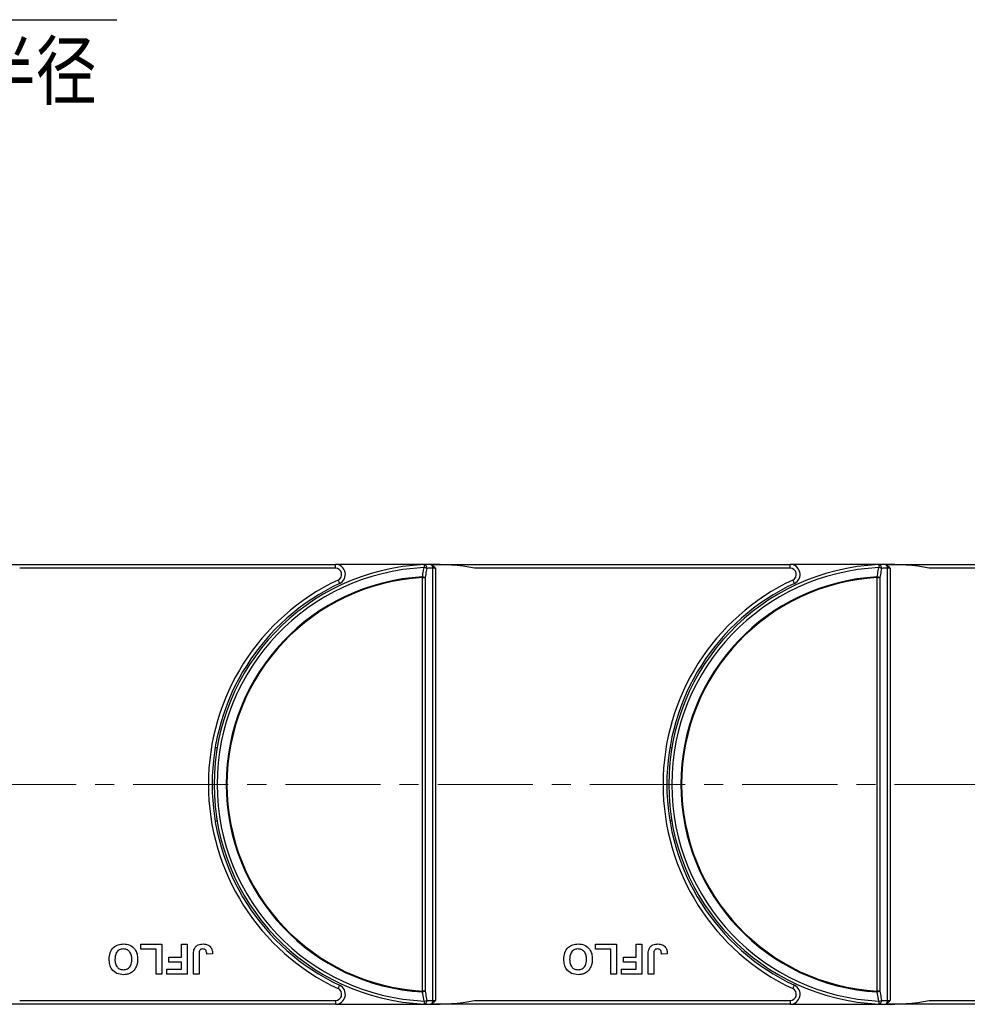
# Model space of a CAD drawing. Header units: millimetres. Extents: x -1055 to 1009, y -247 to 1211.
# Tile 19 of 51: x -65 to 125, y 328 to 525. Entities that reach past the tile are written whole.
import ezdxf

# ---------------------------------------------------------------- set-up
doc = ezdxf.new("R2010")
doc.units = ezdxf.units.MM
doc.linetypes.add('CENTERX2', pattern=[20.32, 12.7, -2.54, 2.54, -2.54])
doc.styles.get("Standard").update_dxf_attribs({"font": '仿宋_GB2312.ttf', "width": 0.8})
doc.styles.add('样式 1', font='仿宋_GB2312.ttf', dxfattribs={"width": 0.8, "height": 6})
doc.dimstyles.new('副本 ISO-35.1', dxfattribs={"dimtxt": 9, "dimasz": 7.5, "dimexe": 5, "dimexo": 0.625, "dimgap": 2.5, "dimtad": 1, "dimtoh": 1, "dimtxsty": 'Standard', "dimcen": 2.5, "dimadec": 0, "dimazin": 0, "dimtfac": 1, "dimtmove": 0, "dimatfit": 3, "dimfxl": 0, "dimarcsym": 0})

msp = doc.modelspace()

# ---------------------------------------------------------------- linework, layer by layer
at = {"color": 7, "linetype": 'Continuous', "lineweight": 25}
for p, q in [((-72.71, 416.294), (-1.743, 416.294)), ((-1.743, 415.544), (-1.743, 416.294)), ((17.979, 416.294), (-1.743, 416.294)), ((18.131, 415.701), (17.529, 416.151)), ((17.979, 416.294), (18.29, 416.294)), ((18.29, 416.294), (89.257, 416.294)), ((18.29, 416.294), (18.29, 416.293)), ((89.257, 415.544), (89.257, 416.294)), ((108.979, 416.294), (89.257, 416.294)), ((109.131, 415.701), (108.529, 416.151)), ((108.979, 416.294), (109.29, 416.294)), ((109.29, 416.294), (180.257, 416.294)), ((109.29, 416.294), (109.29, 416.293)), ((-1.743, 415.544), (-64.931, 415.544)), ((15.669, 330.933), (15.669, 413.656)), ((15.669, 413.656), (16.199, 413.656)), ((16.199, 413.656), (16.199, 330.933)), ((17.76, 329.051), (17.76, 415.538)), ((18.135, 415.544), (18.29, 415.544)), ((18.29, 415.544), (18.29, 329.044)), ((89.257, 415.544), (26.069, 415.544)), ((106.669, 330.933), (106.669, 413.656)), ((106.669, 413.656), (107.199, 413.656)), ((107.199, 413.656), (107.199, 330.933)), ((108.76, 329.051), (108.76, 415.538)), ((109.135, 415.544), (109.29, 415.544)), ((109.29, 415.544), (109.29, 329.044)), ((180.257, 415.544), (117.069, 415.544)), ((-25.411, 379.594), (-25.817, 379.594)), ((65.589, 379.594), (65.183, 379.594)), ((-25.817, 364.994), (-25.411, 364.994)), ((65.183, 364.994), (65.589, 364.994)), ((-40.714, 339.294), (-40.714, 340.294)), ((-40.714, 340.294), (-36.483, 340.294)), ((-37.637, 339.294), (-40.714, 339.294)), ((-37.637, 334.294), (-37.637, 339.294)), ((-36.483, 340.294), (-36.483, 334.294)), ((-32.56, 337.756), (-32.56, 340.294)), ((-32.56, 340.294), (-31.406, 340.294)), ((-31.406, 340.294), (-31.406, 334.294)), ((50.286, 339.294), (50.286, 340.294)), ((50.286, 340.294), (54.517, 340.294)), ((53.363, 339.294), (50.286, 339.294)), ((53.363, 334.294), (53.363, 339.294)), ((54.517, 340.294), (54.517, 334.294)), ((58.44, 337.756), (58.44, 340.294)), ((58.44, 340.294), (59.594, 340.294)), ((59.594, 340.294), (59.594, 334.294)), ((-35.099, 337.756), (-32.56, 337.756)), ((-35.099, 336.756), (-35.099, 337.756)), ((-30.175, 334.294), (-30.175, 338.077)), ((-29.022, 338.178), (-29.022, 334.294)), ((-26.329, 338.371), (-27.483, 338.294)), ((55.901, 336.756), (55.901, 337.756)), ((55.901, 337.756), (58.44, 337.756)), ((60.825, 334.294), (60.825, 338.077)), ((61.978, 338.178), (61.978, 334.294)), ((64.671, 338.371), (63.517, 338.294)), ((-35.483, 334.294), (-35.483, 335.294)), ((-35.483, 335.294), (-32.56, 335.294)), ((-32.56, 336.756), (-35.099, 336.756)), ((-32.56, 335.294), (-32.56, 336.756)), ((55.517, 335.294), (58.44, 335.294)), ((55.517, 334.294), (55.517, 335.294)), ((58.44, 336.756), (55.901, 336.756)), ((58.44, 335.294), (58.44, 336.756)), ((-36.483, 334.294), (-37.637, 334.294)), ((-31.406, 334.294), (-35.483, 334.294)), ((-29.022, 334.294), (-30.175, 334.294)), ((54.517, 334.294), (53.363, 334.294)), ((59.594, 334.294), (55.517, 334.294)), ((61.978, 334.294), (60.825, 334.294)), ((16.199, 330.933), (15.669, 330.933)), ((107.199, 330.933), (106.669, 330.933)), ((-64.931, 329.044), (-1.743, 329.044)), ((-1.743, 329.044), (-1.743, 328.294)), ((18.135, 329.044), (18.29, 329.044)), ((26.069, 329.044), (89.257, 329.044)), ((89.257, 329.044), (89.257, 328.294)), ((109.135, 329.044), (109.29, 329.044)), ((117.069, 329.044), (180.257, 329.044)), ((-1.743, 328.294), (-72.71, 328.294)), ((-1.743, 328.294), (17.979, 328.294)), ((18.29, 328.294), (17.979, 328.294)), ((18.29, 328.296), (18.29, 328.294)), ((89.257, 328.294), (18.29, 328.294)), ((89.257, 328.294), (108.979, 328.294)), ((109.29, 328.294), (108.979, 328.294)), ((109.29, 328.296), (109.29, 328.294)), ((180.257, 328.294), (109.29, 328.294))]:
    msp.add_line(p, q, dxfattribs=at)
at = {"color": 1, "linetype": 'CENTERX2', "lineweight": 13, "ltscale": 1.5}
msp.add_line((-72.71, 372.294), (403.772, 372.294), dxfattribs=at)
at = {"color": 7, "linetype": 'Continuous', "lineweight": 25, "flags": 128}
for points in [[(16, 416.25), (16, 416.239), (16.002, 416.206), (16.004, 416.153), (16.007, 416.08), (16.011, 415.99), (16.016, 415.886), (16.021, 415.771), (16.027, 415.648)], [(107, 416.25), (107, 416.239), (107.002, 416.206), (107.004, 416.153), (107.007, 416.08), (107.011, 415.99), (107.016, 415.886), (107.021, 415.771), (107.027, 415.648)], [(15.66, 413.803), (15.661, 413.784), (15.662, 413.766), (15.663, 413.748), (15.664, 413.73), (15.665, 413.711), (15.666, 413.693), (15.668, 413.674), (15.669, 413.656)], [(106.66, 413.803), (106.661, 413.784), (106.662, 413.766), (106.663, 413.748), (106.664, 413.73), (106.665, 413.711), (106.666, 413.693), (106.668, 413.674), (106.669, 413.656)], [(-1.212, 413.163), (-1.149, 413.031), (-1.09, 412.903), (-1.034, 412.786), (-0.986, 412.683), (-0.947, 412.599), (-0.917, 412.536), (-0.899, 412.497), (-0.893, 412.484)], [(89.788, 413.163), (89.851, 413.031), (89.91, 412.903), (89.966, 412.786), (90.014, 412.683), (90.053, 412.599), (90.083, 412.536), (90.101, 412.497), (90.107, 412.484)], [(-1.212, 331.426), (-1.149, 331.558), (-1.09, 331.686), (-1.034, 331.803), (-0.986, 331.906), (-0.947, 331.99), (-0.917, 332.053), (-0.899, 332.092), (-0.893, 332.105)], [(15.669, 330.933), (15.668, 330.915), (15.666, 330.896), (15.665, 330.878), (15.664, 330.859), (15.663, 330.841), (15.662, 330.823), (15.661, 330.805), (15.66, 330.786)], [(89.788, 331.426), (89.851, 331.558), (89.91, 331.686), (89.966, 331.803), (90.014, 331.906), (90.053, 331.99), (90.083, 332.053), (90.101, 332.092), (90.107, 332.105)], [(106.669, 330.933), (106.668, 330.915), (106.666, 330.896), (106.665, 330.878), (106.664, 330.859), (106.663, 330.841), (106.662, 330.823), (106.661, 330.805), (106.66, 330.786)], [(16.027, 328.941), (16.021, 328.818), (16.016, 328.703), (16.011, 328.599), (16.007, 328.509), (16.004, 328.436), (16.002, 328.383), (16, 328.35), (16, 328.339)], [(107.027, 328.941), (107.021, 328.818), (107.016, 328.703), (107.011, 328.599), (107.007, 328.509), (107.004, 328.436), (107.002, 328.383), (107, 328.35), (107, 328.339)]]:
    msp.add_lwpolyline(points, dxfattribs=at)
at = {"color": 7, "linetype": 'Continuous', "lineweight": 25}
for centre, radius, start, end in [((17.979, 372.294), 44, 92.57859, 267.42141), ((17.979, 372.294), 43.397, 92.57859, 267.42141), ((-1.743, 414.294), 2, 295.15349, 90), ((17.979, 372.294), 44, 91.40525, 92.57859), ((15.891, 415.581), 0.677, 353.16695, 80.78296), ((15.484, 412.608), 3.088, 69.52538, 79.86802), ((17.979, 372.294), 44, 79.40598, 91.40525), ((16.88, 415.558), 0.88, 358.72701, 42.4461), ((14.581, 415.545), 3.554, 359.98952, 2.522), ((108.979, 372.294), 44, 92.57859, 267.42141), ((108.979, 372.294), 43.397, 92.57859, 267.42141), ((89.257, 414.294), 2, 295.15349, 90), ((108.979, 372.294), 44, 91.40525, 92.57859), ((106.891, 415.581), 0.677, 353.16756, 80.78271), ((106.484, 412.608), 3.088, 69.52546, 79.868), ((108.979, 372.294), 44, 79.40598, 91.40525), ((107.88, 415.558), 0.88, 358.72551, 42.44761), ((105.568, 415.545), 3.567, 359.99405, 2.51747), ((17.979, 372.294), 41.573, 93.19752, 266.80248), ((17.979, 372.294), 41.426, 93.19752, 266.80248), ((-1.743, 414.294), 1.25, 295.15349, 90), ((15.117, 410.751), 3.1, 69.5801, 79.91109), ((18.51, 372.294), 43.25, 90.99361, 92.57859), ((108.979, 372.294), 41.573, 93.19752, 266.80248), ((108.979, 372.294), 41.426, 93.19752, 266.80248), ((89.257, 414.294), 1.25, 295.15349, 90), ((106.117, 410.75), 3.1, 69.58025, 79.91098), ((109.51, 372.294), 43.25, 90.99361, 92.57859), ((17.979, 372.294), 45.15, 115.15349, 244.84651), ((17.979, 372.294), 44.4, 115.15349, 244.84651), ((108.979, 372.294), 45.15, 115.15349, 244.84651), ((108.979, 372.294), 44.4, 115.15349, 244.84651), ((-1.743, 330.294), 2, 270, 64.84651), ((-1.743, 330.294), 1.25, 270, 64.84651), ((15.117, 333.838), 3.1, 280.08891, 290.4199), ((89.257, 330.294), 2, 270, 64.84651), ((89.257, 330.294), 1.25, 270, 64.84651), ((106.117, 333.838), 3.1, 280.08902, 290.41975), ((15.891, 329.008), 0.677, 279.21561, 6.83449), ((15.484, 331.981), 3.088, 280.13198, 290.47462), ((18.51, 372.294), 43.25, 267.42141, 269.00639), ((17.979, 372.294), 44, 268.59475, 280.59402), ((16.88, 329.031), 0.88, 317.55717, 1.27154), ((14.584, 329.044), 3.551, 357.47683, 0.01165), ((106.891, 329.008), 0.677, 279.21585, 6.83387), ((106.484, 331.981), 3.088, 280.132, 290.47454), ((109.51, 372.294), 43.25, 267.42141, 269.00639), ((108.979, 372.294), 44, 268.59475, 280.59402), ((107.88, 329.031), 0.88, 317.55567, 1.27305), ((105.571, 329.044), 3.563, 357.48136, 0.00712), ((17.979, 372.294), 44, 267.42141, 268.59475), ((108.979, 372.294), 44, 267.42141, 268.59475)]:
    msp.add_arc(centre, radius, start, end, dxfattribs=at)
for points, knots in [([(15.66, 413.803), (15.744, 414.224), (15.866, 414.839), (15.988, 415.454), (16.027, 415.648)], [0, 0, 0, 0, 0.68553544, 1, 1, 1, 1]), ([(17.529, 416.151), (17.397, 416.201), (17.193, 416.278), (16.976, 416.28), (16.9, 416.281)], [0, 0, 0, 0, 0.6498467, 1, 1, 1, 1]), ([(18.29, 415.544), (18.289, 415.546), (18.236, 415.598), (18.183, 415.651), (18.131, 415.701)], [0, 0, 0, 0, 0.02452998, 1, 1, 1, 1]), ([(106.66, 413.803), (106.744, 414.224), (106.866, 414.839), (106.988, 415.454), (107.027, 415.648)], [0, 0, 0, 0, 0.6855359, 1, 1, 1, 1]), ([(108.529, 416.151), (108.397, 416.201), (108.193, 416.278), (107.976, 416.28), (107.9, 416.281)], [0, 0, 0, 0, 0.6498518, 1, 1, 1, 1]), ([(109.29, 415.544), (109.289, 415.546), (109.236, 415.598), (109.183, 415.651), (109.131, 415.701)], [0, 0, 0, 0, 0.024536, 1, 1, 1, 1]), ([(16.564, 415.501), (16.525, 415.307), (16.404, 414.692), (16.282, 414.077), (16.199, 413.656)], [0, 0, 0, 0, 0.3144768, 1, 1, 1, 1]), ([(18.135, 415.544), (18.076, 415.544), (17.936, 415.543), (17.825, 415.54), (17.76, 415.538)], [0, 0, 0, 0, 0.4157159, 1, 1, 1, 1]), ([(107.564, 415.501), (107.525, 415.307), (107.404, 414.692), (107.282, 414.077), (107.199, 413.656)], [0, 0, 0, 0, 0.3144772, 1, 1, 1, 1]), ([(109.135, 415.544), (109.076, 415.544), (108.936, 415.543), (108.825, 415.54), (108.76, 415.538)], [0, 0, 0, 0, 0.4157122, 1, 1, 1, 1]), ([(-47.022, 337.303), (-46.992, 337.746), (-46.933, 338.631), (-46.233, 339.706), (-45.227, 340.296), (-44.532, 340.346), (-44.184, 340.371)], [0, 0, 0, 0, 0.28055905, 0.55947555, 0.77942365, 1, 1, 1, 1]), ([(-44.181, 339.371), (-44.467, 339.335), (-45.037, 339.261), (-45.785, 338.468), (-45.836, 337.727), (-45.868, 337.274)], [0, 0, 0, 0, 0.2799832, 0.5597534, 1, 1, 1, 1]), ([(-44.184, 340.371), (-43.74, 340.331), (-42.854, 340.251), (-41.86, 339.421), (-41.387, 338.371), (-41.348, 337.678), (-41.329, 337.331)], [0, 0, 0, 0, 0.2799408, 0.5587153, 0.7790515, 1, 1, 1, 1]), ([(-42.483, 337.291), (-42.497, 337.575), (-42.524, 338.141), (-42.902, 338.863), (-43.512, 339.305), (-43.958, 339.349), (-44.181, 339.371)], [0, 0, 0, 0, 0.2810112, 0.5601257, 0.7799446, 1, 1, 1, 1]), ([(-30.175, 338.077), (-30.174, 338.293), (-30.172, 338.678), (-30.083, 339.053), (-30.044, 339.218)], [0, 0, 0, 0, 0.5603059, 1, 1, 1, 1]), ([(-30.044, 339.218), (-29.95, 339.417), (-29.762, 339.816), (-29.101, 340.3), (-28.531, 340.344), (-28.183, 340.371)], [0, 0, 0, 0, 0.2801288, 0.5603085, 1, 1, 1, 1]), ([(-28.257, 339.371), (-28.396, 339.362), (-28.606, 339.348), (-28.836, 339.182), (-29.025, 338.807), (-29.023, 338.458), (-29.022, 338.178)], [0, 0, 0, 0, 0.24939808, 0.37443102, 0.49946031, 1, 1, 1, 1]), ([(-27.639, 339.041), (-27.679, 339.097), (-27.759, 339.209), (-27.972, 339.344), (-28.149, 339.361), (-28.257, 339.371)], [0, 0, 0, 0, 0.2807493, 0.5609284, 1, 1, 1, 1]), ([(-28.183, 340.371), (-27.89, 340.35), (-27.307, 340.306), (-26.641, 339.762), (-26.364, 339.055), (-26.341, 338.6), (-26.329, 338.371)], [0, 0, 0, 0, 0.28023515, 0.55842006, 0.77883526, 1, 1, 1, 1]), ([(-27.483, 338.294), (-27.489, 338.439), (-27.499, 338.697), (-27.597, 338.936), (-27.639, 339.041)], [0, 0, 0, 0, 0.5609998, 1, 1, 1, 1]), ([(43.978, 337.303), (44.008, 337.746), (44.067, 338.631), (44.767, 339.706), (45.773, 340.296), (46.468, 340.346), (46.816, 340.371)], [0, 0, 0, 0, 0.2805593, 0.5594754, 0.7794236, 1, 1, 1, 1]), ([(46.819, 339.371), (46.533, 339.335), (45.963, 339.261), (45.215, 338.468), (45.164, 337.727), (45.132, 337.274)], [0, 0, 0, 0, 0.2799832, 0.5597533, 1, 1, 1, 1]), ([(46.816, 340.371), (47.26, 340.331), (48.146, 340.251), (49.14, 339.421), (49.613, 338.371), (49.652, 337.678), (49.671, 337.331)], [0, 0, 0, 0, 0.2799416, 0.5587154, 0.7790516, 1, 1, 1, 1]), ([(48.517, 337.291), (48.503, 337.575), (48.476, 338.141), (48.098, 338.863), (47.488, 339.305), (47.042, 339.349), (46.819, 339.371)], [0, 0, 0, 0, 0.2810112, 0.5601257, 0.7799458, 1, 1, 1, 1]), ([(60.825, 338.077), (60.826, 338.293), (60.828, 338.678), (60.917, 339.053), (60.956, 339.218)], [0, 0, 0, 0, 0.560306, 1, 1, 1, 1]), ([(60.956, 339.218), (61.05, 339.417), (61.238, 339.816), (61.899, 340.3), (62.469, 340.344), (62.817, 340.371)], [0, 0, 0, 0, 0.2801283, 0.5603096, 1, 1, 1, 1]), ([(62.743, 339.371), (62.604, 339.362), (62.394, 339.348), (62.164, 339.182), (61.975, 338.807), (61.977, 338.458), (61.978, 338.178)], [0, 0, 0, 0, 0.24939784, 0.37443248, 0.49946052, 1, 1, 1, 1]), ([(63.361, 339.041), (63.321, 339.097), (63.241, 339.209), (63.028, 339.344), (62.851, 339.361), (62.743, 339.371)], [0, 0, 0, 0, 0.280753, 0.5609326, 1, 1, 1, 1]), ([(62.817, 340.371), (63.11, 340.35), (63.693, 340.306), (64.359, 339.762), (64.636, 339.055), (64.659, 338.6), (64.671, 338.371)], [0, 0, 0, 0, 0.280236, 0.5584207, 0.7788356, 1, 1, 1, 1]), ([(63.517, 338.294), (63.511, 338.439), (63.501, 338.697), (63.403, 338.936), (63.361, 339.041)], [0, 0, 0, 0, 0.5609998, 1, 1, 1, 1]), ([(-44.167, 334.218), (-44.614, 334.26), (-45.507, 334.345), (-46.499, 335.194), (-46.966, 336.255), (-47.003, 336.953), (-47.022, 337.303)], [0, 0, 0, 0, 0.2798267, 0.5586408, 0.7789869, 1, 1, 1, 1]), ([(-45.868, 337.274), (-45.855, 336.992), (-45.831, 336.429), (-45.469, 335.699), (-44.848, 335.274), (-44.404, 335.236), (-44.181, 335.218)], [0, 0, 0, 0, 0.2811004, 0.5600097, 0.7797037, 1, 1, 1, 1]), ([(-44.181, 335.218), (-43.896, 335.25), (-43.326, 335.316), (-42.564, 336.096), (-42.514, 336.837), (-42.483, 337.291)], [0, 0, 0, 0, 0.2802664, 0.5598747, 1, 1, 1, 1]), ([(-41.329, 337.331), (-41.337, 337.038), (-41.352, 336.515), (-41.522, 336.022), (-41.597, 335.805)], [0, 0, 0, 0, 0.5601817, 1, 1, 1, 1]), ([(46.833, 334.218), (46.386, 334.26), (45.493, 334.345), (44.501, 335.194), (44.034, 336.255), (43.997, 336.953), (43.978, 337.303)], [0, 0, 0, 0, 0.2798268, 0.5586404, 0.7789869, 1, 1, 1, 1]), ([(45.132, 337.274), (45.145, 336.992), (45.169, 336.429), (45.531, 335.699), (46.152, 335.274), (46.596, 335.236), (46.819, 335.218)], [0, 0, 0, 0, 0.2811002, 0.5600098, 0.7797027, 1, 1, 1, 1]), ([(46.819, 335.218), (47.104, 335.25), (47.674, 335.316), (48.436, 336.096), (48.486, 336.837), (48.517, 337.291)], [0, 0, 0, 0, 0.2802664, 0.5598748, 1, 1, 1, 1]), ([(49.671, 337.331), (49.663, 337.038), (49.648, 336.515), (49.478, 336.022), (49.403, 335.805)], [0, 0, 0, 0, 0.5601821, 1, 1, 1, 1]), ([(-41.597, 335.805), (-41.775, 335.486), (-42.091, 334.916), (-42.655, 334.595), (-42.903, 334.453)], [0, 0, 0, 0, 0.5599528, 1, 1, 1, 1]), ([(49.403, 335.805), (49.225, 335.486), (48.909, 334.916), (48.345, 334.595), (48.097, 334.453)], [0, 0, 0, 0, 0.55995191, 1, 1, 1, 1]), ([(-42.903, 334.453), (-43.133, 334.375), (-43.543, 334.236), (-43.976, 334.223), (-44.167, 334.218)], [0, 0, 0, 0, 0.5595646, 1, 1, 1, 1]), ([(48.097, 334.453), (47.867, 334.375), (47.457, 334.236), (47.024, 334.223), (46.833, 334.218)], [0, 0, 0, 0, 0.5595646, 1, 1, 1, 1]), ([(16.199, 330.933), (16.282, 330.512), (16.404, 329.897), (16.525, 329.282), (16.564, 329.088)], [0, 0, 0, 0, 0.6855382, 1, 1, 1, 1]), ([(107.199, 330.933), (107.282, 330.512), (107.404, 329.897), (107.525, 329.282), (107.564, 329.088)], [0, 0, 0, 0, 0.6855378, 1, 1, 1, 1]), ([(16.027, 328.941), (15.931, 329.423), (15.809, 330.038), (15.687, 330.653), (15.66, 330.786)], [0, 0, 0, 0, 0.7828247, 1, 1, 1, 1]), ([(17.76, 329.051), (17.825, 329.049), (17.936, 329.045), (18.076, 329.045), (18.135, 329.044)], [0, 0, 0, 0, 0.58428499, 1, 1, 1, 1]), ([(18.131, 328.887), (18.183, 328.938), (18.236, 328.991), (18.289, 329.043), (18.29, 329.044)], [0, 0, 0, 0, 0.97547002, 1, 1, 1, 1]), ([(107.027, 328.941), (106.931, 329.423), (106.809, 330.038), (106.687, 330.653), (106.66, 330.786)], [0, 0, 0, 0, 0.782825, 1, 1, 1, 1]), ([(108.76, 329.051), (108.825, 329.049), (108.936, 329.045), (109.076, 329.045), (109.135, 329.044)], [0, 0, 0, 0, 0.58428865, 1, 1, 1, 1]), ([(109.131, 328.887), (109.183, 328.938), (109.236, 328.991), (109.289, 329.043), (109.29, 329.044)], [0, 0, 0, 0, 0.975464, 1, 1, 1, 1]), ([(16.9, 328.308), (17.066, 328.317), (17.284, 328.329), (17.482, 328.417), (17.529, 328.438)], [0, 0, 0, 0, 0.7597168, 1, 1, 1, 1]), ([(17.529, 328.438), (17.707, 328.55), (17.921, 328.685), (18.101, 328.859), (18.131, 328.887)], [0, 0, 0, 0, 0.8352624, 1, 1, 1, 1]), ([(107.9, 328.308), (108.066, 328.317), (108.284, 328.329), (108.482, 328.417), (108.529, 328.438)], [0, 0, 0, 0, 0.7597222, 1, 1, 1, 1]), ([(108.529, 328.438), (108.707, 328.55), (108.921, 328.685), (109.101, 328.859), (109.131, 328.887)], [0, 0, 0, 0, 0.83525868, 1, 1, 1, 1])]:
    msp.add_open_spline(points, degree=3, knots=knots, dxfattribs=at)

# ---------------------------------------------------------------- texts
at = {"color": 5, "lineweight": 9, "ltscale": 10, "insert": (-49.494, 520.674), "char_height": 11.25, "attachment_point": 3, "style": '样式 1'}
msp.add_mtext_dynamic_manual_height_columns('弯曲半径 ', width=84.90624, gutter_width=12.5, heights=[0], dxfattribs=at)

# ---------------------------------------------------------------- leaders
at = {"color": 5, "lineweight": 9}
msp.add_leader([(-212.656, 419.925), (-100.312, 525.254), (-45.462, 525.254)], dimstyle='副本 ISO-35.1', override={"dimgap": 2.5, "dimtad": 0}, dxfattribs=at)

doc.saveas('drawing.dxf')
